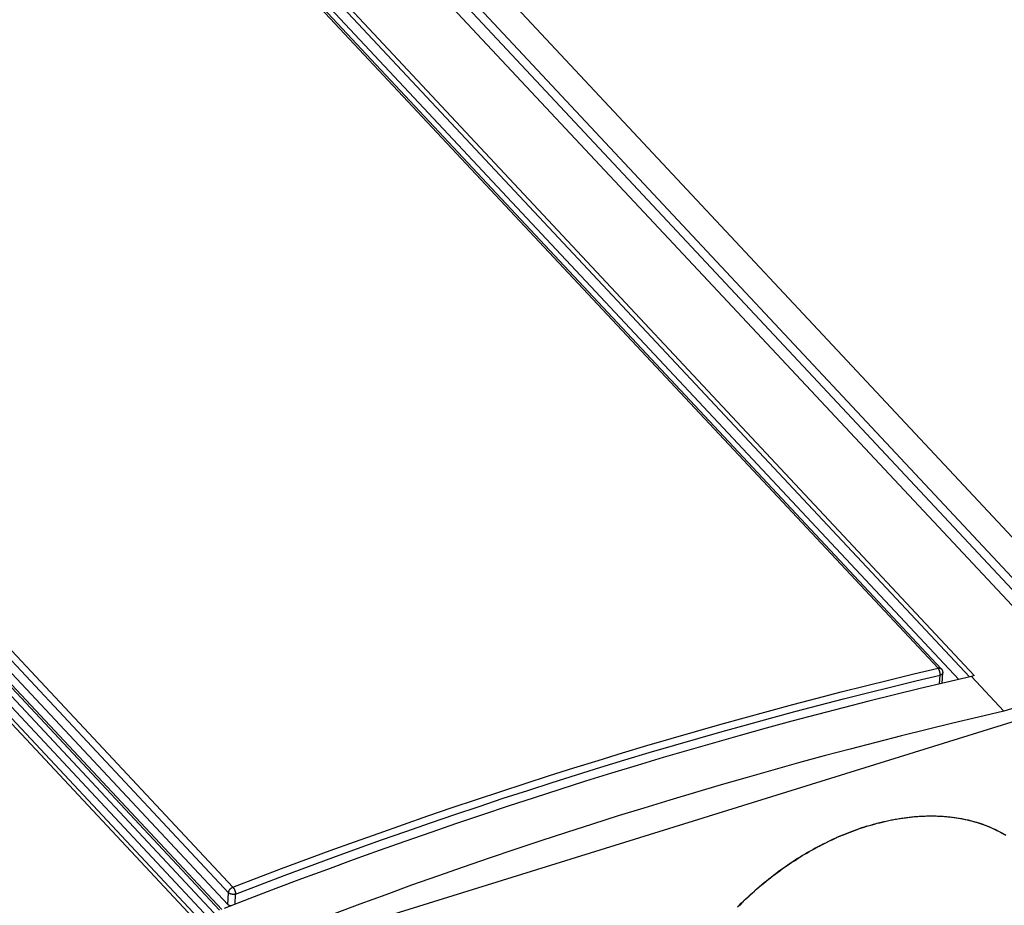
# Model space of a CAD drawing. Extents: x 0 to 594, y 0 to 420.
# Tile 88 of 126: x 492 to 507, y 131 to 145. Entities that reach past the tile are written whole.
import ezdxf

# ---------------------------------------------------------------- set-up
doc = ezdxf.new("R2010")
doc.units = 0
doc.header["$LTSCALE"] = 32.67
doc.layers.get('0').update_dxf_attribs({"linetype": 'CONTINUOUS'})

msp = doc.modelspace()

# ---------------------------------------------------------------- linework, layer by layer
at = {"color": 7, "linetype": 'CONTINUOUS'}
for p, q in [((449.849, 197.207), (508.387, 134.662)), ((450.122, 197.162), (508.548, 134.737)), ((450.289, 197.171), (508.644, 134.823)), ((452.192, 195.75), (508.034, 136.087)), ((436.659, 193.143), (495.155, 130.644)), ((436.748, 193.13), (495.21, 130.667)), ((506.795, 134.575), (461.479, 182.993)), ((506.871, 134.596), (461.484, 183.09)), ((506.317, 134.71), (461.349, 182.755)), ((506.366, 134.699), (461.399, 182.744)), ((461.66, 182.588), (506.632, 134.537)), ((450.563, 179.405), (495.53, 131.36)), ((450.073, 179.228), (495.523, 130.668)), ((495.325, 131.011), (450.169, 179.258)), ((495.361, 131.022), (450.224, 179.248)), ((450.496, 179.322), (495.463, 131.276)), ((450.001, 179.142), (495.38, 130.657)), ((450.487, 179.139), (495.455, 131.094)), ((506.341, 134.469), (506.347, 134.601)), ((506.38, 134.478), (506.388, 134.64)), ((506.871, 134.596), (506.828, 134.583)), ((506.828, 134.583), (507.325, 134.052)), ((508.524, 134.424), (507.325, 134.052)), ((508.511, 134.217), (495.655, 130.225)), ((495.455, 131.094), (495.463, 131.276)), ((495.565, 131.099), (495.572, 131.256))]:
    msp.add_line(p, q, dxfattribs=at)
for points in [[(495.53, 131.36), (495.902, 131.503), (496.275, 131.644), (496.648, 131.783), (497.02, 131.92), (497.393, 132.055), (497.766, 132.189), (498.139, 132.32), (498.511, 132.449), (498.884, 132.577), (499.257, 132.702), (499.629, 132.826), (500.002, 132.947), (500.374, 133.067), (500.747, 133.185), (501.119, 133.3), (501.492, 133.414), (501.864, 133.526), (502.236, 133.635), (502.608, 133.743), (502.979, 133.849), (503.351, 133.952), (503.722, 134.054), (504.094, 134.154), (504.465, 134.251), (504.836, 134.347), (505.206, 134.441), (505.577, 134.533), (505.947, 134.622), (506.317, 134.71)], [(506.317, 134.71), (506.319, 134.71), (506.321, 134.711), (506.323, 134.711), (506.325, 134.711), (506.327, 134.712), (506.33, 134.712), (506.332, 134.712), (506.334, 134.712), (506.336, 134.712), (506.338, 134.712), (506.34, 134.711), (506.342, 134.711), (506.344, 134.711), (506.346, 134.71), (506.348, 134.71), (506.349, 134.709), (506.351, 134.709), (506.353, 134.708), (506.355, 134.707), (506.356, 134.706), (506.358, 134.705), (506.359, 134.704), (506.361, 134.703), (506.362, 134.702), (506.364, 134.701), (506.365, 134.7), (506.366, 134.699)], [(506.347, 134.601), (506.348, 134.604), (506.348, 134.606), (506.348, 134.608), (506.348, 134.61), (506.348, 134.613), (506.348, 134.615), (506.348, 134.617), (506.348, 134.62), (506.348, 134.622), (506.348, 134.624), (506.348, 134.627), (506.348, 134.629), (506.348, 134.632), (506.347, 134.634), (506.347, 134.637), (506.347, 134.639), (506.346, 134.642), (506.346, 134.644), (506.345, 134.647), (506.345, 134.649), (506.344, 134.652), (506.344, 134.654), (506.343, 134.657), (506.342, 134.659), (506.342, 134.662), (506.341, 134.664), (506.34, 134.667), (506.339, 134.669), (506.339, 134.671), (506.338, 134.674), (506.337, 134.676), (506.336, 134.678), (506.335, 134.681), (506.334, 134.683), (506.333, 134.685), (506.332, 134.687), (506.331, 134.689), (506.33, 134.691), (506.329, 134.693), (506.327, 134.695), (506.326, 134.697), (506.325, 134.699), (506.324, 134.7), (506.323, 134.702), (506.322, 134.704), (506.32, 134.705), (506.319, 134.707), (506.318, 134.708), (506.317, 134.71)], [(506.366, 134.699), (506.368, 134.697), (506.369, 134.695), (506.371, 134.693), (506.373, 134.691), (506.374, 134.689), (506.376, 134.686), (506.377, 134.684), (506.378, 134.682), (506.379, 134.68), (506.38, 134.677), (506.381, 134.675), (506.382, 134.673), (506.383, 134.67), (506.384, 134.668), (506.385, 134.665), (506.386, 134.663), (506.386, 134.66), (506.387, 134.657), (506.387, 134.655), (506.387, 134.652), (506.388, 134.65), (506.388, 134.647), (506.388, 134.644), (506.388, 134.642), (506.388, 134.64)], [(506.828, 134.583), (506.436, 134.492), (506.044, 134.398), (505.652, 134.303), (505.259, 134.205), (504.866, 134.105), (504.473, 134.002), (504.08, 133.898), (503.686, 133.791), (503.292, 133.682), (502.898, 133.57), (502.504, 133.457), (502.11, 133.341), (501.715, 133.223), (501.321, 133.102), (500.926, 132.98), (500.531, 132.855), (500.137, 132.728), (499.742, 132.599), (499.347, 132.467), (498.952, 132.334), (498.557, 132.198), (498.162, 132.06), (497.766, 131.92), (497.371, 131.778), (496.976, 131.633), (496.582, 131.486), (496.187, 131.338), (495.792, 131.187), (495.397, 131.033)], [(495.572, 131.256), (495.945, 131.398), (496.317, 131.539), (496.689, 131.678), (497.061, 131.815), (497.434, 131.95), (497.806, 132.083), (498.178, 132.214), (498.551, 132.344), (498.923, 132.471), (499.295, 132.596), (499.667, 132.72), (500.04, 132.841), (500.412, 132.96), (500.784, 133.078), (501.156, 133.193), (501.528, 133.307), (501.899, 133.418), (502.271, 133.528), (502.643, 133.636), (503.014, 133.741), (503.385, 133.845), (503.756, 133.946), (504.127, 134.046), (504.498, 134.144), (504.868, 134.239), (505.238, 134.333), (505.608, 134.424), (505.978, 134.514), (506.347, 134.601)], [(506.388, 134.64), (506.388, 134.639), (506.387, 134.637), (506.387, 134.636), (506.387, 134.634), (506.386, 134.633), (506.386, 134.631), (506.385, 134.63), (506.385, 134.628), (506.384, 134.627), (506.383, 134.626), (506.382, 134.624), (506.381, 134.623), (506.38, 134.621), (506.379, 134.62), (506.378, 134.619), (506.376, 134.618), (506.375, 134.616), (506.374, 134.615), (506.372, 134.614), (506.371, 134.613), (506.369, 134.612), (506.367, 134.61), (506.366, 134.609), (506.364, 134.608), (506.362, 134.607), (506.36, 134.606), (506.358, 134.605), (506.356, 134.605), (506.354, 134.604), (506.352, 134.603), (506.35, 134.602), (506.347, 134.601)], [(507.325, 134.052), (506.933, 133.961), (506.541, 133.867), (506.149, 133.772), (505.756, 133.674), (505.363, 133.574), (504.97, 133.471), (504.577, 133.367), (504.183, 133.26), (503.789, 133.15), (503.395, 133.039), (503.001, 132.925), (502.607, 132.81), (502.213, 132.691), (501.818, 132.571), (501.423, 132.449), (501.029, 132.324), (500.634, 132.197), (500.239, 132.068), (499.844, 131.936), (499.449, 131.803), (499.054, 131.667), (498.659, 131.529), (498.264, 131.389), (497.869, 131.246), (497.474, 131.102), (497.079, 130.955)], [(503.275, 131.082), (503.307, 131.114), (503.34, 131.146), (503.373, 131.177), (503.406, 131.208), (503.439, 131.239), (503.473, 131.27), (503.507, 131.3), (503.541, 131.33), (503.576, 131.36), (503.611, 131.39), (503.646, 131.419), (503.681, 131.448), (503.716, 131.476), (503.752, 131.504), (503.788, 131.532), (503.824, 131.559), (503.86, 131.586), (503.896, 131.613), (503.933, 131.64), (503.97, 131.666), (504.007, 131.691), (504.044, 131.717), (504.081, 131.742), (504.119, 131.766), (504.157, 131.79), (504.194, 131.814), (504.232, 131.838), (504.27, 131.861), (504.309, 131.883), (504.347, 131.905), (504.385, 131.927), (504.424, 131.949), (504.463, 131.97), (504.502, 131.99), (504.54, 132.01), (504.579, 132.03), (504.618, 132.05), (504.658, 132.069), (504.697, 132.087), (504.736, 132.105), (504.775, 132.123), (504.815, 132.14), (504.854, 132.157), (504.894, 132.173), (504.933, 132.189), (504.973, 132.204), (505.012, 132.219), (505.052, 132.234), (505.091, 132.248), (505.131, 132.261), (505.17, 132.275), (505.21, 132.287), (505.249, 132.3), (505.289, 132.311), (505.328, 132.323), (505.368, 132.333), (505.407, 132.344), (505.446, 132.354), (505.486, 132.363), (505.525, 132.372), (505.564, 132.38), (505.603, 132.388), (505.642, 132.396), (505.681, 132.403), (505.72, 132.41), (505.758, 132.416), (505.797, 132.421), (505.835, 132.426), (505.874, 132.431), (505.912, 132.435), (505.95, 132.439), (505.988, 132.442), (506.026, 132.444), (506.063, 132.447), (506.101, 132.448), (506.138, 132.45), (506.175, 132.45), (506.212, 132.451), (506.249, 132.45), (506.286, 132.449), (506.322, 132.448), (506.358, 132.447), (506.394, 132.444), (506.43, 132.442), (506.466, 132.438), (506.501, 132.435), (506.536, 132.431), (506.571, 132.426), (506.606, 132.421), (506.64, 132.415), (506.675, 132.409), (506.708, 132.402), (506.742, 132.395), (506.776, 132.388), (506.809, 132.38), (506.842, 132.371), (506.874, 132.362), (506.907, 132.353), (506.939, 132.343), (506.97, 132.333), (507.002, 132.322), (507.033, 132.31), (507.064, 132.299), (507.094, 132.286), (507.124, 132.273), (507.154, 132.26), (507.184, 132.247), (507.213, 132.233), (507.242, 132.218), (507.27, 132.203), (507.298, 132.188), (507.326, 132.172), (507.353, 132.155)], [(505.227, 132.291), (505.267, 132.304), (505.307, 132.315), (505.346, 132.326), (505.386, 132.337), (505.425, 132.347), (505.465, 132.357), (505.504, 132.366), (505.544, 132.375), (505.583, 132.383), (505.622, 132.391), (505.661, 132.398), (505.7, 132.405), (505.739, 132.411), (505.778, 132.417), (505.817, 132.423), (505.855, 132.428), (505.894, 132.432), (505.932, 132.436), (505.97, 132.439), (506.008, 132.442), (506.046, 132.445), (506.084, 132.447), (506.121, 132.448), (506.159, 132.449), (506.196, 132.449), (506.233, 132.449), (506.27, 132.449), (506.307, 132.448), (506.343, 132.446), (506.38, 132.444), (506.416, 132.442), (506.451, 132.439), (506.487, 132.435), (506.523, 132.431), (506.558, 132.427), (506.593, 132.422), (506.627, 132.416), (506.662, 132.41), (506.696, 132.404), (506.73, 132.397), (506.764, 132.39), (506.797, 132.382), (506.83, 132.373), (506.863, 132.365), (506.896, 132.355), (506.928, 132.346), (506.96, 132.335), (506.992, 132.324), (507.023, 132.313), (507.054, 132.302), (507.085, 132.289), (507.115, 132.277), (507.145, 132.264), (507.175, 132.25), (507.204, 132.236), (507.233, 132.222), (507.262, 132.207), (507.291, 132.191), (507.319, 132.175), (507.346, 132.159)], [(505.227, 132.291), (505.188, 132.279), (505.148, 132.266), (505.108, 132.252), (505.069, 132.238), (505.029, 132.224), (504.989, 132.209), (504.949, 132.194), (504.91, 132.178), (504.87, 132.162), (504.831, 132.145), (504.791, 132.128), (504.752, 132.111), (504.712, 132.093), (504.673, 132.074), (504.633, 132.055), (504.594, 132.036), (504.555, 132.016), (504.516, 131.996), (504.477, 131.976), (504.438, 131.955), (504.399, 131.933), (504.361, 131.912), (504.322, 131.889), (504.284, 131.867), (504.245, 131.844), (504.207, 131.82), (504.169, 131.797), (504.131, 131.773), (504.094, 131.748), (504.056, 131.723), (504.019, 131.698), (503.982, 131.672), (503.945, 131.646), (503.908, 131.62), (503.871, 131.593), (503.835, 131.566), (503.798, 131.538), (503.762, 131.511), (503.726, 131.482), (503.691, 131.454), (503.655, 131.425), (503.62, 131.396), (503.585, 131.366), (503.551, 131.337), (503.516, 131.307), (503.482, 131.276), (503.448, 131.245), (503.415, 131.214), (503.381, 131.183), (503.348, 131.152), (503.315, 131.12), (503.283, 131.088), (503.251, 131.055)], [(495.463, 131.276), (495.463, 131.279), (495.464, 131.281), (495.464, 131.283), (495.464, 131.285), (495.465, 131.287), (495.465, 131.289), (495.466, 131.291), (495.466, 131.294), (495.467, 131.296), (495.468, 131.298), (495.469, 131.3), (495.47, 131.302), (495.471, 131.305), (495.472, 131.307), (495.473, 131.309), (495.474, 131.311), (495.475, 131.313), (495.476, 131.315), (495.478, 131.317), (495.479, 131.32), (495.481, 131.322), (495.482, 131.324), (495.484, 131.326), (495.485, 131.328), (495.487, 131.33), (495.489, 131.332), (495.49, 131.333), (495.492, 131.335), (495.494, 131.337), (495.496, 131.339), (495.498, 131.341), (495.5, 131.342), (495.502, 131.344), (495.504, 131.345), (495.506, 131.347), (495.508, 131.349), (495.51, 131.35), (495.512, 131.351), (495.514, 131.353), (495.517, 131.354), (495.519, 131.355), (495.521, 131.356), (495.523, 131.357), (495.526, 131.358), (495.528, 131.359), (495.53, 131.36)], [(495.53, 131.36), (495.531, 131.359), (495.533, 131.357), (495.534, 131.356), (495.535, 131.354), (495.536, 131.353), (495.538, 131.351), (495.539, 131.349), (495.54, 131.347), (495.541, 131.346), (495.543, 131.344), (495.544, 131.342), (495.545, 131.34), (495.546, 131.338), (495.548, 131.336), (495.549, 131.334), (495.55, 131.331), (495.551, 131.329), (495.552, 131.327), (495.553, 131.325), (495.554, 131.322), (495.555, 131.32), (495.556, 131.318), (495.557, 131.316), (495.558, 131.313), (495.559, 131.311), (495.56, 131.308), (495.561, 131.306), (495.562, 131.304), (495.563, 131.301), (495.564, 131.299), (495.565, 131.296), (495.565, 131.294), (495.566, 131.292), (495.567, 131.289), (495.567, 131.287), (495.568, 131.284), (495.569, 131.282), (495.569, 131.28), (495.57, 131.277), (495.57, 131.275), (495.57, 131.273), (495.571, 131.27), (495.571, 131.268), (495.572, 131.266), (495.572, 131.264), (495.572, 131.262), (495.572, 131.26), (495.572, 131.258), (495.572, 131.256)], [(495.572, 131.256), (495.57, 131.255), (495.568, 131.254), (495.566, 131.254), (495.563, 131.253), (495.561, 131.253), (495.558, 131.252), (495.556, 131.252), (495.554, 131.251), (495.551, 131.251), (495.549, 131.251), (495.546, 131.251), (495.544, 131.251), (495.541, 131.25), (495.538, 131.25), (495.536, 131.25), (495.533, 131.25), (495.531, 131.25), (495.528, 131.251), (495.526, 131.251), (495.523, 131.251), (495.521, 131.251), (495.518, 131.252), (495.516, 131.252), (495.513, 131.252), (495.511, 131.253), (495.508, 131.253), (495.506, 131.254), (495.503, 131.255), (495.501, 131.255), (495.499, 131.256), (495.496, 131.257), (495.494, 131.258), (495.492, 131.258), (495.49, 131.259), (495.487, 131.26), (495.485, 131.261), (495.483, 131.262), (495.481, 131.263), (495.479, 131.264), (495.478, 131.265), (495.476, 131.266), (495.474, 131.268), (495.472, 131.269), (495.471, 131.27), (495.469, 131.271), (495.467, 131.272), (495.466, 131.274), (495.465, 131.275), (495.463, 131.276)], [(495.498, 131.072), (495.497, 131.073), (495.495, 131.073), (495.492, 131.074), (495.49, 131.074), (495.488, 131.075), (495.485, 131.076), (495.483, 131.076), (495.481, 131.077), (495.479, 131.078), (495.477, 131.079), (495.475, 131.08), (495.473, 131.081), (495.471, 131.082), (495.469, 131.083), (495.467, 131.084), (495.465, 131.085), (495.464, 131.086), (495.462, 131.087), (495.46, 131.089), (495.459, 131.09), (495.457, 131.091), (495.456, 131.092), (495.455, 131.094)]]:
    msp.add_lwpolyline(points, dxfattribs=at)

doc.saveas('drawing.dxf')
